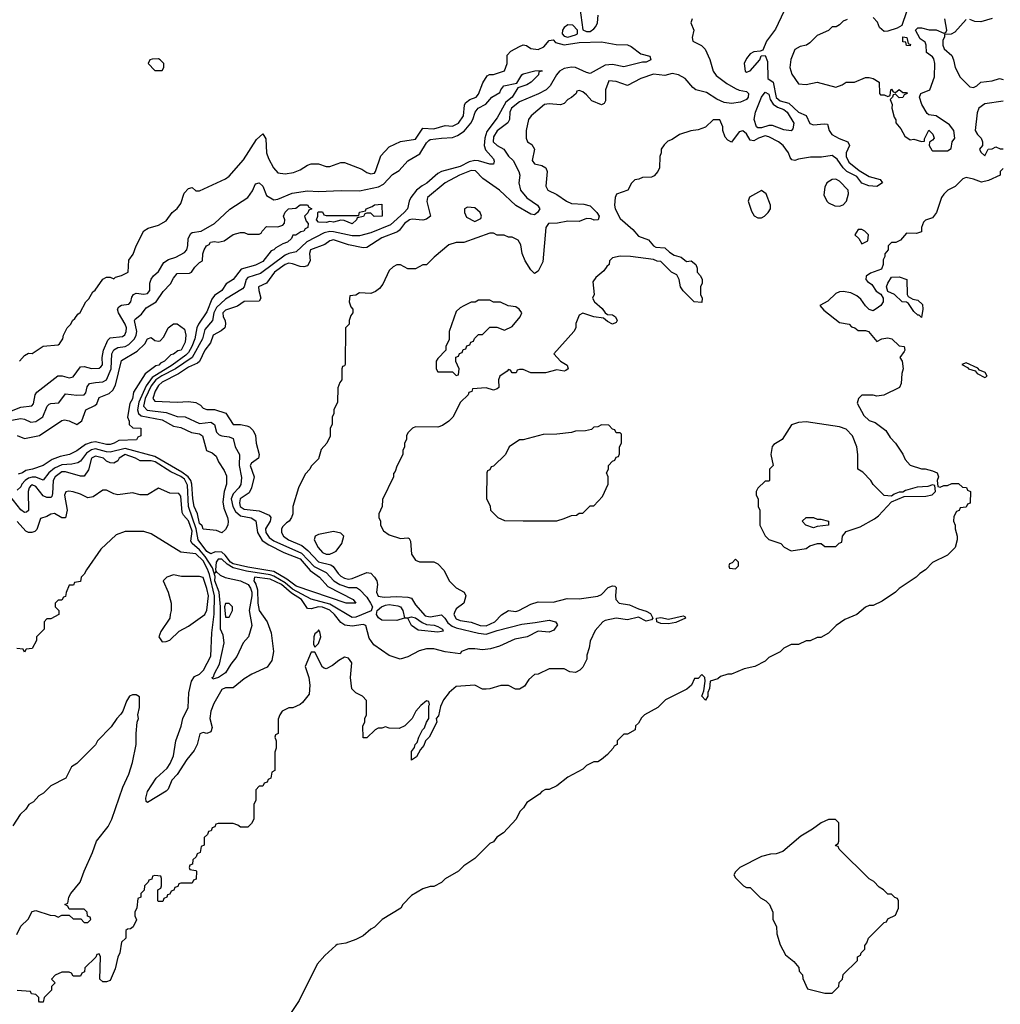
# Model space of a CAD drawing. Header units: inches. Extents: x 2671394 to 2765652, y 830470 to 955458.
# Tile 241 of 256: x 2701863 to 2707134, y 934174 to 939466. Entities that reach past the tile are written whole.
import ezdxf

# ---------------------------------------------------------------- set-up
doc = ezdxf.new("R2010")
doc.units = ezdxf.units.IN
doc.header["$MEASUREMENT"] = 0
doc.layers.add('C7903', color=7, linetype='Continuous')

msp = doc.modelspace()

# ---------------------------------------------------------------- linework, layer by layer
at = {"layer": 'C7903', "color": 2}
for points, elevation in [([(2704874, 939530), (2704890.9, 939410.9), (2704910, 939403), (2704930, 939403.1), (2704950, 939416.3), (2704960.7, 939430), (2704969.5, 939450), (2704973.3, 939490)], 34), ([(2705971.3, 939510), (2705925.4, 939414.6), (2705878, 939350), (2705858, 939302), (2705843.6, 939296.4), (2705810, 939294), (2705790, 939282), (2705770, 939258), (2705758, 939230), (2705762, 939190), (2705770, 939184.7), (2705790, 939191.3), (2705842, 939250), (2705848, 939272), (2705870, 939274), (2705882, 939242), (2705884.7, 939150), (2705912.4, 939130), (2705930, 939047.8), (2705950, 939030.3), (2705998, 939018), (2706050, 938968.9), (2706090, 938950.7), (2706110, 938908.5), (2706130, 938900.3), (2706186.8, 938906.8), (2706204.7, 938904.7), (2706214.9, 938870), (2706229, 938849), (2706267.9, 938827.9), (2706314.8, 938810), (2706323, 938790), (2706306, 938750), (2706306, 938730), (2706320.5, 938700.5), (2706375.3, 938655.3), (2706430, 938623), (2706487.5, 938607.5), (2706500.7, 938590), (2706470, 938569.4), (2706427.1, 938572.9), (2706390, 938587.3), (2706363.6, 938623.6), (2706309.6, 938650), (2706289.6, 938670), (2706256.6, 938716.6), (2706230, 938735.6), (2706172.1, 938727.9), (2706113, 938727), (2706050, 938717.2), (2706029, 938709), (2706013.6, 938713.6), (2706004.8, 938724.8), (2705996.2, 938750), (2705966.6, 938790), (2705941.2, 938810), (2705890, 938836.9), (2705870, 938841.3), (2705834, 938830), (2705810, 938815.6), (2705790, 938818), (2705770, 938853.2), (2705750, 938869.3), (2705730, 938864), (2705690, 938808), (2705670, 938818), (2705654.6, 938834.6), (2705642, 938870), (2705642, 938890), (2705627.3, 938927.3), (2705590, 938928), (2705550, 938888.7), (2705510, 938874), (2705470, 938869), (2705410, 938848.7), (2705370, 938822), (2705346.4, 938813.6), (2705326.4, 938793.6), (2705312, 938770), (2705312, 938750), (2705304.7, 938730), (2705302, 938670), (2705294, 938650), (2705272.7, 938627.3), (2705259.6, 938620.4), (2705210, 938618), (2705191.6, 938608.4), (2705170, 938606), (2705151.6, 938588.4), (2705132, 938550), (2705071.3, 938528.7), (2705064.7, 938510), (2705061, 938470), (2705064, 938450), (2705090, 938397.3), (2705159.4, 938339.4), (2705190, 938303), (2705243.4, 938283.4), (2705270, 938251), (2705283, 938243), (2705330, 938240.5), (2705356.1, 938216.1), (2705380.9, 938200.9), (2705418, 938190), (2705446.8, 938166.8), (2705472, 938170), (2705498, 938150), (2705504.7, 938130), (2705504.7, 938110), (2705522, 938090), (2705532, 938070), (2705532, 938050), (2705522, 938030), (2705522, 937990), (2705532, 937970), (2705530, 937946), (2705488.9, 937948.9), (2705430, 938008), (2705415.3, 938030), (2705408, 938070), (2705394.6, 938094.6), (2705366, 938110), (2705310, 938166), (2705290, 938168), (2705270, 938178), (2705146.4, 938193.6), (2705090, 938195.3), (2705050, 938186), (2705034, 938170), (2705032, 938150), (2705019.6, 938140.4), (2705003.6, 938116.4), (2704959.6, 938080.4), (2704943.6, 938056.4), (2704951.3, 937990), (2704942, 937970), (2704952, 937950), (2704993.2, 937913.2), (2705010.7, 937890.7), (2705022, 937882), (2705050, 937879.1), (2705066, 937870), (2705074.8, 937850), (2705070, 937838), (2705049.5, 937829.5), (2705023.2, 937843.2), (2705002, 937862), (2704949.3, 937869.3), (2704890, 937888), (2704870, 937878), (2704852.7, 937832.7), (2704852, 937810), (2704842, 937790), (2704734, 937670), (2704770, 937631), (2704806, 937610), (2704811, 937590), (2704799.1, 937580.9), (2704790, 937577.2), (2704750, 937584), (2704690, 937568), (2704610, 937568), (2704570, 937586), (2704550, 937586), (2704538, 937582), (2704531.6, 937568.4), (2704510, 937568), (2704502, 937582), (2704490, 937586), (2704483.6, 937576.4), (2704444.7, 937550), (2704436, 937530), (2704438, 937490), (2704430, 937482), (2704410, 937475.3), (2704370, 937488), (2704298, 937482), (2704292.7, 937467.3), (2704278, 937462), (2704274, 937450), (2704232, 937410), (2704192, 937330), (2704170, 937308), (2704135.3, 937284.7), (2704110, 937275.3), (2703990, 937278), (2703974, 937270), (2703950, 937246), (2703942, 937230), (2703942, 937210), (2703932, 937190), (2703932, 937170), (2703922, 937150), (2703922, 937130), (2703890, 937066), (2703882, 937038), (2703872.7, 937027.3), (2703872, 937010), (2703812.7, 936887.3), (2703812, 936850), (2703794, 936810), (2703794, 936790), (2703802, 936770), (2703802, 936750), (2703819.6, 936719.6), (2703850, 936698), (2703910, 936678), (2703950, 936682), (2703956.9, 936676.9), (2703963.6, 936663.6), (2703970, 936594), (2703990, 936562), (2704011.6, 936551.6), (2704090, 936552), (2704110, 936542), (2704145.4, 936505.4), (2704172, 936450), (2704210, 936412), (2704252, 936390), (2704262, 936370), (2704251.3, 936330), (2704210, 936299.3), (2704200.3, 936279.7), (2704197.6, 936270), (2704210, 936245.3), (2704230, 936237), (2704290, 936228.5), (2704338, 936210), (2704370, 936207.4), (2704417.2, 936230), (2704452.7, 936267.3), (2704490, 936291.3), (2704530, 936286), (2704546, 936290), (2704610, 936324.7), (2704650, 936338), (2704730, 936336), (2704805.6, 936354.4), (2704870, 936354), (2704971.6, 936368.4), (2704990, 936376), (2705026, 936414), (2705050, 936422.8), (2705062, 936422), (2705070, 936414), (2705064.9, 936370), (2705067.3, 936350), (2705084.7, 936330), (2705140.9, 936320.9), (2705190, 936298.8), (2705230, 936287.3), (2705254.2, 936274.2), (2705266, 936250), (2705259.1, 936240.9), (2705230, 936233.2), (2705190, 936254), (2705130, 936240.5), (2705070, 936249.3), (2705010, 936237.2), (2704998, 936230), (2704956.9, 936183.1), (2704930, 936126), (2704924.7, 936090), (2704912, 936050), (2704911.6, 936028.4), (2704890, 935986), (2704874, 935970), (2704850, 935958), (2704820.4, 935960.4), (2704790, 935978), (2704710, 935978), (2704650, 935948), (2704630, 935946), (2704599.6, 935920.4), (2704576.9, 935883.1), (2704550, 935868), (2704528.4, 935868.4), (2704490, 935888), (2704450, 935888), (2704391.1, 935868.9), (2704370, 935868), (2704350, 935868), (2704310, 935888.7), (2704210, 935882), (2704171, 935850), (2704142, 935810), (2704126, 935774), (2704114.8, 935725.2), (2704102, 935710), (2704104.7, 935690), (2704064.7, 935610), (2704044.7, 935590), (2704035.3, 935564.7), (2704016.9, 935543.1), (2703995.3, 935504.7), (2703970, 935486), (2703970, 935532), (2703985.2, 935554.8), (2703989.5, 935570.5), (2703999.3, 935580.7), (2704009, 935610), (2704029, 935650), (2704039.3, 935660.7), (2704049.3, 935690.7), (2704062, 935710), (2704062, 935778), (2704066, 935786), (2704062, 935802), (2704050, 935806), (2704019.6, 935780.4), (2703992, 935750), (2703972, 935710), (2703934, 935670), (2703903.6, 935656.4), (2703850, 935658), (2703830, 935666), (2703810, 935658), (2703790, 935658), (2703774, 935650), (2703730, 935606), (2703710, 935606), (2703708, 935670), (2703718, 935690), (2703718, 935710), (2703728, 935730), (2703727.3, 935807.3), (2703706, 935830), (2703670, 935848), (2703648, 935870), (2703641.2, 935930), (2703649, 936010), (2703630, 936034), (2703610, 936039), (2703578, 936022), (2703545.4, 935994.6), (2703510, 935978), (2703500.4, 935980.4), (2703490, 935986), (2703450, 936066), (2703430, 936066), (2703398, 935990), (2703418, 935930), (2703422, 935890), (2703419.6, 935840.4), (2703383.6, 935796.4), (2703370, 935786), (2703331.6, 935768.4), (2703310, 935768), (2703274, 935750), (2703262, 935730), (2703252.7, 935707.3), (2703252, 935630), (2703238, 935622), (2703234, 935610), (2703242, 935590), (2703242, 935550), (2703234, 935530), (2703234, 935430), (2703218, 935422), (2703214, 935390), (2703198, 935382), (2703192.7, 935367.3), (2703178, 935362), (2703170, 935346), (2703150, 935346), (2703132.7, 935327.3), (2703132, 935270), (2703122, 935250), (2703122, 935170), (2703110, 935146), (2703090, 935126), (2703050, 935126), (2703036.4, 935136.4), (2703010, 935146), (2702930, 935146), (2702918, 935142), (2702912.7, 935127.3), (2702898, 935122), (2702892.7, 935107.3), (2702878, 935102), (2702872.7, 935087.3), (2702854, 935070), (2702854, 935030), (2702838, 935022), (2702834, 934990), (2702818, 934982), (2702812.7, 934967.3), (2702794, 934950), (2702792.7, 934927.3), (2702778, 934922), (2702774, 934910), (2702778, 934898), (2702810, 934894), (2702814, 934890), (2702812.7, 934847.3), (2702798, 934842), (2702790, 934826), (2702730, 934826), (2702718, 934822), (2702712.7, 934807.3), (2702698, 934802), (2702692.7, 934787.3), (2702678, 934782), (2702670, 934766), (2702658, 934762), (2702654, 934750), (2702638, 934742), (2702632.7, 934727.3), (2702610, 934726), (2702606, 934730), (2702606, 934790), (2702622, 934798), (2702626, 934810), (2702626, 934850), (2702622, 934862), (2702590, 934866), (2702578, 934862), (2702572.7, 934847.3), (2702558, 934842), (2702554, 934830), (2702534, 934810), (2702532.7, 934787.3), (2702514, 934770), (2702514, 934750), (2702498, 934742), (2702492.7, 934692.7), (2702482, 934670), (2702482, 934650), (2702491.6, 934628.4), (2702474, 934590), (2702459.6, 934580.4), (2702442, 934578), (2702434, 934570), (2702434, 934530), (2702410, 934508), (2702402, 934450), (2702390, 934428), (2702375.9, 934364.1), (2702350, 934302), (2702330, 934294), (2702310, 934294), (2702294, 934310), (2702298, 934430), (2702290, 934446), (2702278, 934442), (2702272.7, 934427.3), (2702214, 934370), (2702211.6, 934348.4), (2702198, 934342), (2702190, 934326), (2702150, 934326), (2702142, 934342), (2702130, 934346), (2702090, 934346), (2702054, 934330), (2702034, 934310), (2702054, 934290), (2702034, 934270), (2702034, 934250), (2701994, 934210), (2701990, 934186), (2701970, 934186), (2701966, 934190), (2701966, 934210), (2701950, 934226), (2701926, 934230), (2701922, 934242), (2701850, 934248)], 38), ([(2706630, 939508), (2706605.4, 939434.6), (2706578.8, 939421.2), (2706530, 939404), (2706510, 939402), (2706484.7, 939424.7), (2706473.6, 939453.6), (2706450, 939478)], 42), ([(2705478, 939470), (2705471.3, 939450), (2705486, 939410), (2705478, 939370), (2705482, 939350), (2705527.7, 939327.7), (2705547.7, 939307.7), (2705571.9, 939251.9), (2705590.4, 939190), (2705607, 939167), (2705663.7, 939123.7), (2705710, 939095.8), (2705730, 939086.8), (2705770, 939080.7), (2705780.7, 939070), (2705778, 939050), (2705770, 939037.2), (2705737.3, 939022.7), (2705690, 939016.2), (2705650, 939021.7), (2705610, 939038.9), (2705554.5, 939074.5), (2705497.2, 939090), (2705481.7, 939101.7), (2705440.9, 939150), (2705404, 939170), (2705370, 939176.9), (2705330, 939166.6), (2705270, 939173.6), (2705202, 939150), (2705130, 939113.2), (2705070, 939133.2), (2705030, 939138), (2705012, 939090), (2705011.3, 939030), (2705004.7, 939015.3), (2704990.9, 939009.1), (2704938, 939030), (2704910, 939062), (2704890, 939078), (2704870, 939086), (2704858, 939082), (2704854, 939070), (2704830, 939048), (2704810, 939038), (2704790, 939015.3), (2704770, 939008.7), (2704710, 939013.2), (2704684.7, 939010), (2704612, 938950), (2704598, 938930), (2704586, 938870), (2704584.7, 938830), (2704592, 938810), (2704616, 938796), (2704631.1, 938771.1), (2704618, 938710), (2704630, 938692), (2704670, 938682.8), (2704692, 938670), (2704698.8, 938650), (2704691.6, 938571.6), (2704702, 938550), (2704750, 938526.8), (2704802.8, 938490), (2704830, 938477.6), (2704895.3, 938475.3), (2704930, 938464.9), (2704966, 938430), (2704978.8, 938410), (2704972, 938390), (2704950.8, 938389.2), (2704935.5, 938395.5), (2704910, 938397), (2704870, 938382), (2704810, 938384.2), (2704753.4, 938373.4), (2704706, 938370), (2704690.5, 938349.5), (2704675.8, 938164.2), (2704650, 938115.3), (2704630, 938102), (2704610, 938122), (2704579.3, 938170), (2704564, 938210), (2704556.4, 938256.4), (2704542, 938282), (2704510, 938298), (2704490, 938298), (2704467.3, 938307.3), (2704430, 938308), (2704410, 938318), (2704390, 938318), (2704250, 938268.7), (2704210, 938268), (2704170, 938255.3), (2704091.3, 938190), (2704050, 938148.7), (2704030, 938148), (2703990, 938128), (2703950, 938128), (2703910, 938148), (2703890, 938148), (2703870, 938138), (2703850, 938118), (2703815.3, 938044.7), (2703798, 938022), (2703775.3, 938004.7), (2703750, 937995.3), (2703690, 937998), (2703670, 937986), (2703638, 937982), (2703634, 937950), (2703643.6, 937923.6), (2703654, 937910), (2703654, 937890), (2703643.6, 937876.4), (2703634, 937850), (2703634, 937830), (2703614, 937810), (2703612.7, 937612.7), (2703610, 937606), (2703598, 937602), (2703594, 937590), (2703594, 937530), (2703583.6, 937516.4), (2703572.7, 937487.3), (2703572, 937410), (2703552, 937370), (2703552, 937350), (2703542, 937330), (2703542, 937290), (2703532, 937270), (2703531.6, 937228.4), (2703514, 937190), (2703483.6, 937156.4), (2703470, 937106), (2703430, 937066), (2703422, 937050), (2703396.9, 937023.1), (2703361, 936950), (2703331.3, 936850), (2703331.3, 936810), (2703324.7, 936790), (2703311.3, 936770), (2703297.3, 936762.7), (2703277.3, 936742.7), (2703270.8, 936730), (2703270.6, 936710), (2703281.6, 936690), (2703308, 936670), (2703379.4, 936639.4), (2703412.9, 936612.9), (2703470, 936552.9), (2703535.3, 936535.3), (2703547.9, 936527.9), (2703574.9, 936490), (2703590, 936474.9), (2703610, 936463.7), (2703630, 936459.5), (2703650, 936462), (2703730, 936494.8), (2703750, 936491), (2703770.5, 936470.5), (2703782.8, 936450), (2703786.8, 936430), (2703780.7, 936390), (2703790, 936367.3), (2703823.1, 936363.1), (2703890, 936366.5), (2703950, 936362), (2703970, 936356.3), (2703990, 936320.7), (2704042.7, 936262.7), (2704070, 936256.5), (2704130, 936268.2), (2704149.1, 936249.1), (2704164.5, 936224.5), (2704187.2, 936207.2), (2704210, 936197.5), (2704330, 936168.1), (2704370, 936163.2), (2704430, 936183.8), (2704562, 936218), (2704634.5, 936225.5), (2704710, 936239.6), (2704744, 936230), (2704753.4, 936213.4), (2704735, 936185), (2704710, 936174.7), (2704650, 936179.7), (2704591.3, 936148.7), (2704524.1, 936135.9), (2704441.7, 936098.3), (2704394.6, 936085.4), (2704350, 936078.7), (2704310, 936085.1), (2704275.1, 936084.9), (2704238, 936070), (2704230, 936058), (2704150, 936069.2), (2704090, 936085.2), (2704050, 936085.2), (2704010, 936073.2), (2703950, 936041.2), (2703909.1, 936029.1), (2703850, 936049), (2703766.8, 936106.8), (2703742, 936142), (2703724, 936210), (2703710, 936215.6), (2703650, 936205.6), (2703611.2, 936211.2), (2703590, 936226), (2703556, 936270), (2703530, 936293.3), (2703490, 936308.6), (2703470, 936309.7), (2703430, 936299.3), (2703410, 936302), (2703377.7, 936350), (2703324, 936384), (2703270, 936431), (2703210, 936458.4), (2703124.7, 936470), (2703122.6, 936450), (2703133, 936433), (2703141.8, 936401.8), (2703143.2, 936330), (2703150, 936291), (2703193, 936230), (2703214.9, 936170), (2703226.8, 936070), (2703218, 936022), (2703193.7, 935986.3), (2703110.7, 935949.3), (2703070, 935924), (2703010, 935875.3), (2702970, 935874.5), (2702950, 935865.2), (2702907.4, 935790), (2702890.4, 935750), (2702884.9, 935710), (2702897.3, 935662.7), (2702890, 935638), (2702870, 935629), (2702850, 935635.3), (2702831.6, 935628.4), (2702817.3, 935570), (2702801.1, 935538.9), (2702762, 935490), (2702710, 935409), (2702681.4, 935378.6), (2702661, 935330), (2702650, 935319), (2702550, 935258), (2702544, 935264), (2702541.2, 935281.2), (2702550, 935318), (2702597.2, 935390), (2702656, 935444), (2702672.3, 935467.7), (2702689.2, 935510), (2702702.7, 935590), (2702731.4, 935668.6), (2702739.5, 935710), (2702769.3, 935770), (2702772.7, 935847.3), (2702786, 935910), (2702803.6, 935936.4), (2702830, 935948.4), (2702851.6, 935970), (2702890, 936044.7), (2702896.4, 936170), (2702908.5, 936271.5), (2702910.5, 936370), (2702883.5, 936483.5), (2702872.5, 936512.5), (2702850, 936557.6), (2702810, 936595.6), (2702730, 936604.5), (2702570, 936702), (2702530, 936715.3), (2702430, 936715.3), (2702382, 936698), (2702299.6, 936620.4), (2702222, 936510), (2702210, 936486), (2702194, 936470), (2702190, 936446), (2702158, 936442), (2702152.7, 936427.3), (2702130, 936426), (2702112.7, 936387.3), (2702110, 936366), (2702098, 936362), (2702090, 936346), (2702070, 936346), (2702054, 936330), (2702054, 936310), (2702074, 936290), (2702074, 936270), (2702030, 936246), (2702010, 936246), (2701994, 936230), (2701994, 936190), (2701954, 936150), (2701954, 936130), (2701930, 936086), (2701898, 936082), (2701890, 936066), (2701882, 936082), (2701847.3, 936087.3)], 34), ([(2706310, 939468), (2706290, 939458), (2706270, 939438), (2706251.6, 939428.4), (2706230, 939428), (2706210, 939408), (2706150, 939382), (2706110, 939342), (2706092, 939330), (2706058, 939322), (2706030, 939306), (2706007.9, 939252.1), (2706002, 939210), (2706013.7, 939173.7), (2706050, 939122), (2706090, 939118), (2706150, 939130.7), (2706250, 939104), (2706284, 939116), (2706306, 939130), (2706350, 939131), (2706410, 939156), (2706430, 939156), (2706450.8, 939150.8), (2706482, 939130), (2706484.7, 939070), (2706490, 939062), (2706510, 939062), (2706530, 939054), (2706542, 939058), (2706546, 939090), (2706550, 939092), (2706558, 939078), (2706570, 939074), (2706590, 939091.3), (2706610, 939074), (2706630, 939074), (2706634, 939070), (2706618, 939062), (2706610, 939048), (2706590, 939046), (2706570, 939066), (2706558, 939062), (2706554, 939050), (2706542, 939038), (2706552, 939010), (2706551.3, 938990), (2706562.8, 938942.8), (2706572.7, 938927.3), (2706572.7, 938912.7), (2706599.8, 938879.8), (2706620.7, 938840.7), (2706650, 938821), (2706670, 938824.7), (2706710, 938812), (2706726, 938814), (2706726, 938826), (2706750, 938872), (2706770.8, 938850.8), (2706778, 938830), (2706770, 938818), (2706752.7, 938807.3), (2706752, 938790), (2706765.4, 938765.4), (2706770, 938762), (2706850, 938762), (2706870, 938774), (2706875.3, 938810), (2706888.7, 938830), (2706884, 938870), (2706861.2, 938901.2), (2706790, 938948.7), (2706750, 938955.3), (2706741.2, 938961.2), (2706712.7, 939010), (2706699, 939050), (2706706, 939070), (2706755.3, 939090), (2706780.4, 939159.6), (2706782, 939230), (2706776.4, 939256.4), (2706770, 939266), (2706738, 939290), (2706735.3, 939330), (2706730, 939346), (2706703.1, 939363.1), (2706678, 939410), (2706690, 939422), (2706710, 939422), (2706751.6, 939411.6), (2706790, 939412), (2706830, 939394), (2706842, 939398), (2706846, 939410), (2706835.3, 939470)], 42), ([(2706950, 939468), (2706890, 939399), (2706870, 939388), (2706834, 939386), (2706834, 939374), (2706825.4, 939354.6), (2706824.7, 939330), (2706832, 939310), (2706873.2, 939273.2), (2706882.8, 939250), (2706890.8, 939210), (2706918, 939158), (2706970, 939104.7), (2706990, 939101), (2707008, 939110), (2707030, 939131), (2707090, 939138), (2707130, 939150.8), (2707150, 939144.7)], 42), ([(2707090, 939472.7), (2707030, 939455.1), (2706997.2, 939457.2), (2706970, 939468)], 42), ([(2701862, 937630), (2701890, 937662), (2701910, 937674), (2701930, 937672), (2701990, 937710.8), (2702070, 937718), (2702076.5, 937723.5), (2702095.3, 937750), (2702098, 937770), (2702118, 937810), (2702138, 937830), (2702148, 937850), (2702160.4, 937859.6), (2702176.4, 937883.6), (2702188.4, 937891.6), (2702218, 937950), (2702234.6, 937965.4), (2702256.4, 938003.6), (2702268.4, 938011.6), (2702310, 938072), (2702330, 938082), (2702350, 938082), (2702370, 938074), (2702378, 938082), (2702410, 938091.3), (2702446, 938110), (2702450, 938174), (2702473.6, 938206.4), (2702489, 938250), (2702530, 938331.3), (2702553.6, 938346.4), (2702610, 938361), (2702650, 938384.7), (2702682, 938430), (2702710, 938451.3), (2702730, 938478), (2702746.6, 938533.4), (2702770, 938558), (2702790, 938564.7), (2702810, 938546), (2702830, 938546), (2702970, 938611), (2702990, 938626), (2703066.8, 938713.2), (2703137, 938823), (2703170, 938852), (2703186, 938826), (2703190.5, 938750.5), (2703199.9, 938719.9), (2703227.3, 938670), (2703250, 938642.8), (2703290, 938637.3), (2703334.8, 938645.2), (2703370, 938658.8), (2703410, 938684.7), (2703430, 938691.3), (2703470, 938691.3), (2703510, 938678), (2703530, 938678), (2703590, 938698), (2703610, 938698), (2703702, 938662), (2703730, 938644.7), (2703750, 938638), (2703760.4, 938639.6), (2703770, 938642), (2703775.3, 938650), (2703804.7, 938735.3), (2703850, 938782), (2703910, 938812), (2703990, 938824), (2704030, 938884), (2704090, 938879.1), (2704150, 938897.1), (2704190, 938893.4), (2704222.7, 938910), (2704249.4, 938950), (2704254, 939006), (2704260.1, 939019.9), (2704282, 939038), (2704316, 939050), (2704330, 939066.8), (2704353.2, 939126.8), (2704376.4, 939163.6), (2704388.4, 939171.6), (2704410, 939172), (2704470, 939191.3), (2704482.7, 939230), (2704484.1, 939275.9), (2704502.4, 939297.6), (2704550, 939323), (2704570, 939330.7), (2704587.9, 939327.9), (2704610.5, 939310.5), (2704650, 939306), (2704680.5, 939319.5), (2704710, 939354.8), (2704730, 939358.8), (2704743.8, 939343.8), (2704790, 939330.2), (2704870, 939343.2), (2704990, 939348), (2705070, 939333), (2705130.5, 939330.5), (2705150, 939322.8), (2705202.5, 939282.5), (2705251, 939270), (2705256, 939250), (2705230, 939237.2), (2705210, 939237.2), (2705110, 939212), (2705050, 939225.4), (2705010, 939222.6), (2704930, 939177.6), (2704910, 939182.4), (2704850, 939209.7), (2704830, 939211.1), (2704790, 939204), (2704765.3, 939190), (2704749.3, 939170.7), (2704714.4, 939110), (2704693, 939090), (2704652, 939068), (2704550, 939025.4), (2704506.3, 938990), (2704496.9, 938970), (2704495.3, 938930), (2704487.7, 938912.3), (2704430, 938869.6), (2704410, 938836), (2704409, 938810), (2704430, 938790.4), (2704466, 938770), (2704490, 938733.4), (2704514.9, 938710), (2704547, 938650), (2704552.2, 938630), (2704546, 938590), (2704554.6, 938550), (2704589, 938509), (2704646.8, 938470), (2704658.8, 938450), (2704646, 938430), (2704630, 938417.2), (2704610, 938420.9), (2704530, 938468), (2704442, 938550), (2704353.3, 938613.3), (2704313.3, 938653.3), (2704290, 938655.4), (2704227.3, 938630), (2704150.8, 938590), (2704056, 938510), (2704051.1, 938488.9), (2704070.8, 938410), (2704050, 938394), (2704030, 938389.3), (2703973.6, 938393.6), (2703958, 938390), (2703930.8, 938370), (2703905.5, 938334.5), (2703893.8, 938326.2), (2703810, 938293.6), (2703730, 938242), (2703710, 938239.6), (2703630, 938255.4), (2703550, 938283.6), (2703530, 938278.4), (2703502.6, 938257.4), (2703427, 938230), (2703421.3, 938210), (2703424.4, 938170), (2703410, 938143.7), (2703390, 938138.4), (2703370, 938139.6), (2703330, 938154.7), (2703310, 938156.9), (2703290, 938149.7), (2703232.4, 938110), (2703190.3, 938049.7), (2703147.7, 938030), (2703148.4, 938010), (2703159.1, 937970), (2703150, 937954), (2703070, 937951.8), (2703033.4, 937926.6), (2702970, 937904.5), (2702955.5, 937890), (2702956.4, 937870), (2702967, 937850), (2702970.4, 937830), (2702966, 937810), (2702946.6, 937793.4), (2702902.4, 937770), (2702888.9, 937730), (2702858.7, 937690), (2702830.2, 937629.8), (2702819.6, 937620.4), (2702770, 937598.7), (2702717.7, 937562.3), (2702630, 937518.5), (2702610, 937499.6), (2702592, 937470), (2702579.3, 937430), (2702590, 937416.3), (2702710, 937410.4), (2702770, 937414), (2702810, 937408.2), (2702834.4, 937394.4), (2702850, 937378.8), (2702870, 937371), (2702910, 937371), (2702970.6, 937350.6), (2703010, 937291.3), (2703050, 937290.8), (2703084.1, 937284.1), (2703098, 937278), (2703118.4, 937258.4), (2703130.5, 937230.5), (2703134, 937190), (2703150.8, 937130), (2703146.8, 937110), (2703110, 937082.7), (2703101.6, 937070), (2703123, 937010), (2703108.5, 936950), (2703096.7, 936923.3), (2703048.8, 936890), (2703044, 936870), (2703049.1, 936850), (2703070, 936834.9), (2703150, 936825.5), (2703203.4, 936803.4), (2703213.7, 936790), (2703210.3, 936770), (2703185.2, 936730), (2703185.8, 936710), (2703203.6, 936683.6), (2703230, 936664.7), (2703378.7, 936598.7), (2703446.7, 936526.7), (2703510, 936495.3), (2703551.8, 936450), (2703583.7, 936430), (2703630, 936414.7), (2703673.5, 936413.5), (2703690, 936404.4), (2703730, 936361.7), (2703749.2, 936330), (2703759.5, 936310), (2703752, 936288), (2703670, 936254), (2703650, 936252.6), (2703530, 936324.3), (2703430, 936351.6), (2703330, 936405.8), (2703290, 936440.2), (2703230, 936475), (2703210, 936482.2), (2703082.1, 936502.1), (2703010, 936519.9), (2702979.2, 936539.2), (2702950, 936567), (2702930, 936566.9), (2702919.7, 936550), (2702916, 936510), (2702918.8, 936501.2), (2702912.7, 936492.7), (2702921.5, 936498.5), (2702941.4, 936481.4), (2702967.8, 936467.8), (2703050.9, 936450.9), (2703090.7, 936430.7), (2703104.6, 936410), (2703111, 936390), (2703111, 936370), (2703096.5, 936290), (2703110.4, 936210), (2703092.7, 936150), (2703063.8, 936116.2), (2703030, 936044), (2702997.3, 936002.7), (2702970, 935955.3), (2702932, 935930), (2702902, 935922), (2702898, 935930), (2702905.6, 935934.4), (2702910, 935951.3), (2702937.5, 936002.5), (2702962.4, 936117.6), (2702957.6, 936157.6), (2702943.5, 936190), (2702943.5, 936310), (2702934.8, 936390), (2702913, 936450), (2702914.1, 936474.1), (2702900.3, 936520.3), (2702860.6, 936580.6), (2702830, 936616.8), (2702789.6, 936650), (2702783.7, 936663.7), (2702790, 936717.2), (2702770, 936771.8), (2702743, 936803), (2702736.9, 936816.9), (2702730, 936906), (2702719, 936919), (2702670, 936921.2), (2702610, 936948.7), (2702550, 936913.2), (2702510, 936913.2), (2702470, 936924), (2702390, 936912.7), (2702370, 936917.2), (2702330, 936937.2), (2702310, 936937.2), (2702258.5, 936901.5), (2702230, 936896), (2702190, 936916), (2702150, 936929.4), (2702127.3, 936932.7), (2702110.8, 936929.2), (2702104.4, 936910), (2702118.7, 936830), (2702110, 936789), (2702090, 936789), (2702050, 936812), (2702030, 936809), (2702010, 936795.3), (2701975.3, 936784.7), (2701954.7, 936725.3), (2701944.7, 936715.3), (2701929.3, 936709.3), (2701910, 936709.2), (2701897.2, 936717.2), (2701850, 936769.2)], 30), ([(2701810, 937361.1), (2701870, 937383.1), (2701928, 937390), (2701938, 937402), (2701947, 937450), (2701956.3, 937463.7), (2702067.6, 937552.4), (2702092.5, 937552.5), (2702130, 937540.7), (2702150, 937546.8), (2702190, 937601), (2702210, 937602.8), (2702250, 937590.7), (2702290, 937594), (2702300.2, 937599.8), (2702309.3, 937610.7), (2702307.3, 937650), (2702314, 937690), (2702336.4, 937743.6), (2702350, 937756.4), (2702416.6, 937763.4), (2702428.2, 937771.8), (2702436.3, 937790), (2702436.9, 937810), (2702431, 937830), (2702394.3, 937890), (2702389.7, 937910), (2702396.9, 937923.1), (2702410, 937932.4), (2702450, 937937.3), (2702460.9, 937950), (2702465.6, 937974.4), (2702475.3, 937990), (2702490, 937995.5), (2702530, 937990.5), (2702550, 937994), (2702562, 938010), (2702563.7, 938050), (2702570, 938072), (2702582, 938090), (2702610, 938112), (2702638.6, 938161.4), (2702662.9, 938177.1), (2702702, 938190), (2702750, 938214.8), (2702760.9, 938230), (2702767.2, 938252.8), (2702769.6, 938290.4), (2702782.5, 938317.5), (2702790, 938322.8), (2702839, 938330), (2702910, 938371.3), (2702992.9, 938447.1), (2703090, 938511.3), (2703114.2, 938545.8), (2703130, 938584.7), (2703151.3, 938590), (2703170, 938571.3), (2703190, 938521), (2703230, 938498), (2703250, 938501), (2703327, 938533), (2703410, 938546.3), (2703470, 938542.8), (2703592, 938548), (2703690, 938546.5), (2703791.4, 938568.6), (2703817.9, 938582.1), (2703866.3, 938633.7), (2703903.5, 938656.5), (2703950, 938708.2), (2704014, 938746), (2704050, 938804.9), (2704062.6, 938817.4), (2704070, 938822), (2704130, 938830.3), (2704190, 938832.8), (2704216.6, 938843.4), (2704252.4, 938867.6), (2704288.4, 938910), (2704299.7, 938930), (2704312, 938970), (2704327, 938990), (2704368.3, 939011.7), (2704401.2, 939050), (2704444.7, 939075.3), (2704449.2, 939090), (2704465.2, 939110), (2704535.3, 939124.7), (2704562, 939170), (2704570, 939176), (2704631.3, 939191.3), (2704670, 939194), (2704672, 939190), (2704654, 939186), (2704652, 939170), (2704612, 939130), (2704590, 939115.3), (2704540.7, 939099.3), (2704510.3, 939050), (2704476.3, 939023.7), (2704430, 938939.3), (2704374.8, 938865.2), (2704363.6, 938830), (2704360.3, 938790), (2704367.2, 938767.2), (2704410, 938718), (2704414.4, 938705.6), (2704410.8, 938689.2), (2704390, 938689), (2704330, 938708.3), (2704310, 938709.7), (2704278.4, 938701.6), (2704230, 938677.7), (2704130, 938649.7), (2704110, 938639.7), (2704051.6, 938588.4), (2704025.9, 938574.1), (2703996.9, 938550), (2703966, 938510), (2703956.5, 938490), (2703947, 938450), (2703930.3, 938430), (2703855.8, 938364.2), (2703750, 938320.3), (2703690, 938305.1), (2703650, 938305.1), (2703550, 938326.5), (2703530, 938328), (2703499, 938321), (2703407.4, 938272.6), (2703350, 938218.7), (2703310, 938209.7), (2703290, 938199.7), (2703157.7, 938102.3), (2703090, 938079.7), (2703080.9, 938070), (2703070.2, 938029.7), (2703060.2, 938019.7), (2702970, 937964.4), (2702920.5, 937919.5), (2702906.4, 937890), (2702900.3, 937850), (2702858.2, 937801.8), (2702845.5, 937750), (2702789.5, 937650.5), (2702700.9, 937590), (2702627.7, 937552.3), (2702594.2, 937530), (2702570, 937498.5), (2702537.6, 937430), (2702529.4, 937389.4), (2702547.8, 937367.8), (2702650, 937355.3), (2702710, 937334), (2702751.9, 937331.9), (2702830, 937294.9), (2702890, 937302.4), (2702910.2, 937290.2), (2702921.6, 937250), (2702934.9, 937234.9), (2702949, 937229), (2702990, 937224.2), (2703010, 937215.5), (2703022, 937170), (2703044.4, 937130), (2703043.6, 937070), (2703055.1, 937004.9), (2703051.3, 936968.7), (2703040.3, 936950), (2703010, 936917.6), (2703000.7, 936890), (2703008.3, 936850), (2703022.6, 936822.6), (2703050, 936800.2), (2703108, 936788), (2703132.8, 936772.8), (2703141.3, 936710), (2703166.7, 936666.7), (2703202.8, 936642.8), (2703282.9, 936602.9), (2703370, 936568.9), (2703425.1, 936505.1), (2703474, 936470), (2703519.3, 936419.3), (2703656, 936350), (2703670, 936329.3), (2703618, 936330), (2703350, 936420.7), (2703299.9, 936459.9), (2703230, 936500.6), (2703090, 936522.7), (2703010, 936541.6), (2702995.5, 936550), (2702968.2, 936588.2), (2702950, 936604.5), (2702914.3, 936605.7), (2702890, 936595.6), (2702870, 936608.6), (2702822.8, 936670), (2702811.2, 936730), (2702770.6, 936850), (2702765, 936965), (2702750, 936996.5), (2702730, 937011.1), (2702676, 937036), (2702591.1, 937090), (2702570, 937095.9), (2702510, 937095.6), (2702486, 937110), (2702430, 937129.4), (2702398.8, 937110), (2702390, 937095.3), (2702370, 937082), (2702350, 937084), (2702330, 937094), (2702314, 937110), (2702270, 937120.9), (2702250, 937108.7), (2702232.9, 937047.1), (2702210, 937012.3), (2702190, 937013.3), (2702110, 937036), (2702090, 937036), (2702054, 937010), (2702043.2, 936990), (2702039.9, 936920.1), (2702036.2, 936903.8), (2702030, 936898), (2702010, 936898), (2701990, 936907.8), (2701950, 936956.3), (2701930, 936965.6), (2701921.3, 936958.7), (2701914.4, 936950), (2701909.2, 936930), (2701911.3, 936828.7), (2701900.7, 936819.3), (2701890, 936817), (2701870, 936831.6), (2701810, 936907.3)], 26), ([(2707150, 939029), (2707050, 939014), (2707018, 938990), (2707010, 938966), (2706998.8, 938870), (2707011, 938850), (2707031.3, 938830), (2707038, 938810), (2707038, 938790), (2707022, 938770), (2707030, 938754), (2707050, 938734), (2707068.9, 938771.1), (2707090, 938772), (2707110, 938782), (2707132.7, 938772.7), (2707150, 938772)], 42), ([(2707150, 938666), (2707134, 938650), (2707134, 938630), (2707070, 938602), (2707033.6, 938593.6), (2706990, 938609.2), (2706950, 938617.2), (2706932, 938610), (2706890.8, 938569.2), (2706852, 938550), (2706830, 938528), (2706818, 938510), (2706791.3, 938430), (2706770, 938402), (2706731.1, 938388.9), (2706722, 938378), (2706711.3, 938350), (2706710, 938326), (2706683.6, 938316.4), (2706630, 938318), (2706598, 938282), (2706571.6, 938268.4), (2706550, 938268), (2706532, 938250), (2706531.6, 938228.4), (2706512.7, 938207.3), (2706512.7, 938192.7), (2706504.7, 938175.3), (2706504.7, 938150), (2706494.8, 938125.2), (2706436.9, 938103.1), (2706412.7, 938087.3), (2706412, 938070), (2706419.6, 938059.6), (2706443.6, 938043.6), (2706466.8, 938006.8), (2706491.3, 937991.3), (2706504.7, 937970), (2706504.7, 937950), (2706492, 937930), (2706479.8, 937920.2), (2706450, 937902), (2706430, 937908), (2706410, 937928), (2706384.7, 937964.7), (2706362, 937982), (2706330, 937999), (2706290, 938005.2), (2706270, 938004), (2706250, 937994), (2706207.1, 937952.9), (2706164.7, 937930), (2706184.7, 937904.7), (2706270, 937838), (2706322, 937830), (2706334.8, 937814.8), (2706351.3, 937810), (2706370, 937796), (2706410, 937796.3), (2706424.7, 937790), (2706470, 937736), (2706498, 937750), (2706530, 937756.4), (2706551, 937750), (2706590, 937714), (2706618, 937710), (2706621, 937690), (2706618, 937682), (2706594.8, 937650), (2706606, 937630), (2706611.3, 937590), (2706605.4, 937565.4), (2706602, 937510), (2706591.3, 937488.7), (2706507.3, 937447.3), (2706470, 937442), (2706450, 937448), (2706390, 937448), (2706372, 937430), (2706365.4, 937405.4), (2706399.6, 937339.6), (2706430, 937312), (2706461, 937301), (2706518.8, 937258.8), (2706541.4, 937221.4), (2706571.3, 937190), (2706610.9, 937130.9), (2706622, 937102), (2706650, 937072), (2706710, 937051.3), (2706730, 937051.3), (2706770, 937042), (2706794, 937030), (2706802, 937010), (2706794, 936990), (2706798, 936958), (2706810, 936954), (2706830, 936962), (2706850, 936962), (2706872.7, 936972.7), (2706910, 936974), (2706930, 936954), (2706951.6, 936951.6), (2706958, 936938), (2706974, 936930), (2706972.7, 936867.3), (2706958, 936862), (2706950, 936846), (2706918, 936842), (2706912.7, 936827.3), (2706898, 936822), (2706883.6, 936796.4), (2706882, 936770), (2706892, 936750), (2706892, 936730), (2706902, 936690), (2706902, 936670), (2706892, 936630), (2706850, 936588), (2706770, 936548), (2706732, 936510), (2706702, 936490), (2706682, 936470), (2706590, 936408.7), (2706570.6, 936389.4), (2706499.8, 936340.2), (2706450, 936318), (2706430, 936318), (2706410, 936308), (2706362, 936270), (2706298, 936242), (2706252, 936210), (2706210, 936168), (2706170, 936146), (2706150, 936146), (2706111.6, 936128.4), (2706090, 936128), (2706050, 936108), (2706010, 936108), (2705970, 936088), (2705950, 936068), (2705890, 936038), (2705870, 936018), (2705814, 935990), (2705758, 935978), (2705690, 935949), (2705670, 935948.7), (2705630, 935935.3), (2705616.3, 935923.7), (2705574, 935910), (2705571.6, 935871.6), (2705562, 935850), (2705562, 935830), (2705550, 935808), (2705529, 935830), (2705540.4, 935859.6), (2705548, 935910), (2705546, 935930), (2705530, 935946), (2705510, 935926), (2705490, 935926), (2705474, 935890), (2705450, 935868), (2705334, 935810), (2705294, 935770), (2705222, 935730), (2705205.4, 935714.6), (2705190, 935686), (2705174, 935670), (2705171.1, 935648.9), (2705130, 935626), (2705110, 935626), (2705074, 935590), (2705074, 935570), (2705058, 935562), (2705054, 935550), (2705023.6, 935516.4), (2704990.9, 935489.1), (2704970, 935478), (2704950, 935478), (2704910, 935458), (2704890, 935438), (2704810, 935395.3), (2704750, 935348), (2704710, 935328), (2704690, 935328), (2704670, 935318), (2704656.9, 935303.1), (2704590, 935258), (2704572, 935230), (2704552, 935210), (2704532, 935170), (2704463.6, 935096.4), (2704427.1, 935072.9), (2704410, 935048), (2704390, 935038), (2704310, 934958), (2704250, 934918), (2704222, 934890), (2704150, 934848), (2704130, 934828), (2704090, 934808), (2704070, 934808), (2704030, 934795.3), (2703970, 934758), (2703922, 934710), (2703912, 934690), (2703812, 934630), (2703771.1, 934588.9), (2703750, 934578), (2703710, 934542), (2703670, 934522), (2703616.9, 934503.1), (2703570, 934495.3), (2703562, 934490), (2703503.5, 934436.5), (2703462, 934390), (2703365.4, 934194.6), (2703322, 934130)], 42), ([(2701799, 937310), (2701870, 937323.1), (2701890, 937319.5), (2701923.6, 937303.6), (2701950, 937307.2), (2701987.8, 937332.2), (2702011.2, 937388.8), (2702021.1, 937398.9), (2702030, 937403.8), (2702073.7, 937406.3), (2702110, 937455.5), (2702171.2, 937448.8), (2702209.5, 937450.5), (2702218.7, 937461.3), (2702226.3, 937493.7), (2702239, 937510), (2702270, 937516.9), (2702310, 937518.9), (2702330, 937530.3), (2702355.4, 937590), (2702359.2, 937670), (2702368.9, 937691.1), (2702390, 937704.2), (2702430, 937709.1), (2702450, 937719.6), (2702479.7, 937750), (2702489.7, 937770), (2702493.7, 937790), (2702480.7, 937850), (2702483.8, 937856.2), (2702517.3, 937882.8), (2702543.3, 937916.7), (2702596.3, 937950), (2702634.7, 938005.3), (2702673.5, 938046.5), (2702690, 938077.3), (2702710, 938102), (2702775.3, 938104.7), (2702786, 938110), (2702804, 938136), (2702830, 938162), (2702846, 938170), (2702848.4, 938208.4), (2702855.3, 938230), (2702868, 938250), (2702882, 938258), (2702888.7, 938270), (2702910, 938274), (2702930, 938270.8), (2702962, 938278), (2703010, 938310.8), (2703050, 938322), (2703070, 938322), (2703090, 938314), (2703150, 938314), (2703162, 938318), (2703166, 938330), (2703190, 938354), (2703250, 938352), (2703278, 938362), (2703287.3, 938372.7), (2703288, 938390), (2703282, 938410), (2703290, 938432), (2703308, 938450), (2703347.3, 938452.7), (2703370, 938471), (2703410, 938471), (2703418, 938458), (2703434, 938450), (2703418, 938442), (2703412.7, 938427.3), (2703394, 938410), (2703403.6, 938383.6), (2703414, 938370), (2703411.3, 938350), (2703398, 938342), (2703390, 938329.2), (2703374.8, 938325.2), (2703348.4, 938308.4), (2703331.6, 938308.4), (2703324.7, 938290), (2703302, 938270), (2703278, 938262), (2703239.6, 938240.4), (2703230, 938229.2), (2703215.3, 938224.7), (2703170, 938167.3), (2703130, 938147), (2703054.6, 938125.4), (2703010.8, 938070), (2702973.2, 938046.8), (2702950.4, 938010), (2702910, 937983.7), (2702896.3, 937963.7), (2702870, 937896.2), (2702824.7, 937830), (2702816.2, 937810), (2702804.7, 937750), (2702789.3, 937710), (2702770, 937677.2), (2702756.8, 937663.2), (2702682, 937610), (2702576.1, 937543.9), (2702542.4, 937497.6), (2702503.5, 937410), (2702497.4, 937370), (2702502.4, 937350), (2702516.7, 937336.7), (2702630, 937316.2), (2702690, 937281.7), (2702730, 937274.3), (2702787.1, 937247.1), (2702830, 937240.3), (2702845.5, 937230), (2702868, 937150), (2702898, 937138), (2702919.9, 937119.9), (2702931, 937090), (2702962.4, 937042.4), (2702974.4, 937014.4), (2702974.9, 936970), (2702962, 936930), (2702955.1, 936875.1), (2702959.9, 936839.9), (2702981, 936790), (2702984.7, 936770), (2702982, 936750), (2702970, 936726), (2702950, 936708), (2702920.4, 936720.4), (2702850, 936728.7), (2702844.9, 936744.9), (2702830, 936758), (2702819.1, 936810), (2702801.8, 936850), (2702794, 936890), (2702789.3, 936970), (2702783.4, 936990), (2702769.5, 937009.5), (2702734.9, 937034.9), (2702590, 937118.4), (2702430, 937161.3), (2702350, 937142.2), (2702330, 937142.9), (2702270, 937159.1), (2702250, 937153.6), (2702223.2, 937136.8), (2702190, 937093.3), (2702176.2, 937083.8), (2702143.4, 937076.6), (2702090, 937073.8), (2702050, 937055.3), (2702020.2, 937030), (2701990, 936991.8), (2701950, 937006.8), (2701930, 937007.3), (2701910, 937002), (2701892.7, 936990), (2701875.2, 936970), (2701870, 936955.1), (2701850, 936938)], 22), ([(2701850, 937231.3), (2701890, 937216), (2701969.4, 937230.6), (2702090, 937311.3), (2702104.7, 937315.3), (2702130, 937311), (2702170, 937291.3), (2702198, 937310), (2702218, 937370), (2702267.6, 937392.4), (2702278.4, 937401.6), (2702290, 937434.8), (2702343.7, 937456.3), (2702364.5, 937475.5), (2702377.5, 937502.5), (2702410, 937634.8), (2702495.5, 937684.5), (2702535.5, 937724.5), (2702550, 937751), (2702570, 937758), (2702590, 937742), (2702610, 937738), (2702619, 937741), (2702638, 937762), (2702662, 937810), (2702689.3, 937830.7), (2702710, 937831), (2702750, 937802), (2702756.3, 937770), (2702752.7, 937732.7), (2702730.4, 937690), (2702714.2, 937685.8), (2702690, 937667.6), (2702675.5, 937664.5), (2702641, 937630), (2702619.8, 937620.2), (2702610.7, 937610), (2702594.2, 937605.8), (2702537.1, 937562.9), (2702475.9, 937464.1), (2702470, 937428.7), (2702455.9, 937404.1), (2702442, 937330), (2702451.3, 937308.7), (2702451.3, 937291.3), (2702472, 937272), (2702514, 937270), (2702514, 937230), (2702498, 937222), (2702492, 937208), (2702396, 937204), (2702372, 937190), (2702350, 937183.7), (2702330, 937183.7), (2702270, 937197.2), (2702246.8, 937193.2), (2702216.7, 937183.3), (2702170, 937149.4), (2702131.3, 937130), (2702081.4, 937118.6), (2702038, 937102), (2701990, 937069.6), (2701932, 937050), (2701896.7, 937043.3), (2701878, 937030), (2701855.9, 937024.1)], 18), ([(2701848, 934550), (2701870, 934594), (2701908.4, 934631.6), (2701930, 934672), (2701950, 934678), (2702027.3, 934652.7), (2702051.6, 934651.6), (2702070, 934642), (2702090, 934654), (2702130, 934654), (2702150, 934634), (2702192.7, 934632.7), (2702210, 934614), (2702230, 934614), (2702246, 934630), (2702242, 934642), (2702227.3, 934647.3), (2702226, 934670), (2702210, 934686), (2702130, 934686), (2702122, 934702), (2702106, 934710), (2702122, 934718), (2702128, 934750), (2702138, 934770), (2702188.9, 934831.1), (2702209, 934890), (2702255.3, 934990), (2702275.3, 935050), (2702339, 935130), (2702359, 935170), (2702418, 935342), (2702449.1, 935410.9), (2702470, 935474), (2702489, 935570), (2702489, 935630), (2702495.3, 935690), (2702502, 935710), (2702498, 935730), (2702508, 935770), (2702507.3, 935827.3), (2702490, 935838), (2702470, 935838), (2702454, 935830), (2702436.9, 935803.1), (2702418, 935750), (2702407.1, 935732.9), (2702384.7, 935710), (2702354.4, 935665.6), (2702282, 935590), (2702270.7, 935569.3), (2702170, 935468), (2702142, 935450), (2702112, 935390), (2702030, 935348), (2701991.1, 935308.9), (2701965.4, 935294.6), (2701936.9, 935263.1), (2701911.6, 935248.4), (2701896.9, 935223.1), (2701866.4, 935193.6), (2701827.1, 935132.9)], 38)]:
    msp.add_lwpolyline(points, dxfattribs=dict(at, elevation=elevation))
for points, elevation in [([(2704810, 939438.4), (2704790, 939425.1), (2704780.3, 939410), (2704779.5, 939390), (2704790, 939377.6), (2704810, 939373.1), (2704850, 939385.7), (2704861.2, 939390), (2704861.2, 939410), (2704836.2, 939436.2)], 34), ([(2706650, 939326), (2706630, 939328), (2706626, 939346), (2706610, 939348), (2706610, 939374), (2706631.1, 939371.1), (2706638, 939338), (2706652, 939332)], 42), ([(2702610, 939255.3), (2702574.6, 939254.6), (2702562, 939250), (2702554, 939230), (2702590, 939194), (2702630, 939194), (2702638, 939210), (2702638, 939230), (2702618, 939250)], 34), ([(2706010, 938868), (2705970, 938874), (2705910, 938897), (2705890, 938897.6), (2705850, 938884.4), (2705830, 938884.2), (2705822.9, 938890), (2705811.2, 938930), (2705818.5, 938970), (2705849.7, 939050), (2705870, 939076.5), (2705890, 939066.8), (2705897.3, 939037.3), (2705912.6, 939012.6), (2705936.2, 938996.2), (2705970, 938983.8), (2705987.7, 938970), (2706024.7, 938910), (2706019.6, 938880.4)], 34), ([(2706250, 938608.7), (2706230, 938608), (2706202, 938590), (2706190, 938566), (2706185.4, 938525.4), (2706202, 938490), (2706210, 938482), (2706245.4, 938465.4), (2706270, 938464.7), (2706290, 938472), (2706308, 938490), (2706317.2, 938530), (2706316, 938550), (2706270, 938599)], 42), ([(2705850, 938548), (2705786.8, 938513.2), (2705778, 938490), (2705796.9, 938436.9), (2705811.6, 938411.6), (2705830, 938402), (2705850, 938402), (2705866, 938410), (2705886, 938430), (2705898, 938450), (2705898, 938470), (2705875.3, 938530)], 42), ([(2703768.7, 938408.7), (2703750, 938426), (2703730, 938426), (2703718, 938422), (2703711.6, 938408.4), (2703678, 938402), (2703674, 938390), (2703650, 938369.3), (2703607.3, 938387.3), (2703590, 938388), (2703550, 938378), (2703530, 938382), (2703510, 938375.3), (2703470, 938378), (2703458, 938390), (2703466, 938410), (2703466, 938430), (2703470, 938434), (2703490, 938434), (2703498, 938418), (2703510, 938414), (2703686, 938414), (2703690, 938432), (2703722, 938438), (2703726, 938450), (2703758, 938462), (2703770, 938472), (2703810, 938474), (2703812, 938410)], 22), ([(2704270, 938458), (2704254, 938450), (2704254, 938430), (2704265.4, 938405.4), (2704310, 938382), (2704342, 938398), (2704346, 938410), (2704338, 938430), (2704310, 938455.3)], 34), ([(2706390, 938338), (2706370, 938338), (2706352, 938310), (2706374, 938290), (2706390, 938262), (2706422, 938278), (2706426, 938310), (2706406, 938330)], 42), ([(2706710, 937866), (2706698, 937878), (2706690, 937878), (2706670, 937898), (2706640.4, 937940.4), (2706630, 937948), (2706606, 937950), (2706566, 937990), (2706530, 938006), (2706522, 938030), (2706528.7, 938050), (2706550, 938082), (2706590, 938084.7), (2706632, 938070), (2706634, 937990), (2706638, 937978), (2706663.6, 937963.6), (2706690, 937958), (2706716, 937936), (2706718, 937910)], 42), ([(2704390, 937958), (2704330, 937958), (2704311.6, 937948.4), (2704290, 937948), (2704250, 937928), (2704230, 937918), (2704210, 937898), (2704172, 937790), (2704172, 937748), (2704154, 937710), (2704154, 937690), (2704110, 937646), (2704102, 937630), (2704102, 937590), (2704110, 937574), (2704190, 937574), (2704210, 937554), (2704222, 937558), (2704226, 937590), (2704208.4, 937628.4), (2704207.3, 937652.7), (2704222, 937658), (2704227.3, 937672.7), (2704242, 937678), (2704247.3, 937692.7), (2704262, 937698), (2704267.3, 937712.7), (2704282, 937718), (2704287.3, 937732.7), (2704302, 937738), (2704307.3, 937752.7), (2704330, 937774), (2704350, 937774), (2704390, 937814), (2704427.3, 937812.7), (2704470, 937798), (2704510, 937818), (2704554, 937870), (2704562, 937890), (2704548, 937910), (2704530, 937922), (2704488.4, 937928.4), (2704447.3, 937947.3), (2704410, 937948)], 38), ([(2706950, 937622.7), (2706927.3, 937612.7), (2706957.5, 937597.5), (2706962.8, 937590), (2706998, 937578), (2707010, 937563.8), (2707050, 937543.7), (2707062.7, 937550), (2707052, 937570), (2707022.9, 937582.9), (2707012.8, 937592.8)], 46), ([(2704990, 937288), (2704970, 937278), (2704950, 937275.3), (2704936, 937264), (2704903.6, 937256.4), (2704850, 937255.3), (2704830, 937248), (2704750, 937238), (2704676.4, 937236.4), (2704570, 937208), (2704550, 937208), (2704494, 937170), (2704474, 937130), (2704410, 937066), (2704398, 937062), (2704390, 937046), (2704378, 937042), (2704374, 937030), (2704372.7, 936892.7), (2704391.6, 936851.6), (2704394, 936830), (2704434, 936790), (2704470, 936774), (2704570, 936772), (2704750, 936772), (2704790, 936784.7), (2704830, 936802), (2704856.4, 936803.6), (2704870, 936814), (2704890, 936814), (2704930, 936854), (2704950, 936854), (2704996.4, 936903.6), (2705026, 936970), (2705026, 937010), (2705018, 937030), (2705028, 937050), (2705028.7, 937070), (2705050, 937094), (2705062, 937098), (2705070, 937114), (2705082, 937118), (2705087.3, 937132.7), (2705088, 937170), (2705098, 937190), (2705098, 937238), (2705090, 937246), (2705070, 937246), (2705062, 937262), (2705050, 937266), (2705030, 937286)], 42), ([(2706090, 937304), (2706050, 937302), (2706011.1, 937288.9), (2705962, 937210), (2705916.9, 937183.1), (2705907.1, 937172.9), (2705901, 937130), (2705914, 937070), (2705894, 937050), (2705894, 936990), (2705890, 936986), (2705870, 936986), (2705831.6, 936948.4), (2705822, 936930), (2705822, 936910), (2705832, 936890), (2705832, 936850), (2705842, 936830), (2705842, 936750), (2705870, 936692), (2705890, 936672), (2705954, 936650), (2705971.6, 936631.6), (2706010, 936611.3), (2706090, 936624.7), (2706110, 936638), (2706151.6, 936651.6), (2706171.6, 936651.6), (2706190, 936634), (2706250, 936634), (2706267.3, 936652.7), (2706282, 936658), (2706286, 936690), (2706304.7, 936715.3), (2706380.2, 936739.8), (2706457.5, 936782.5), (2706480.1, 936799.9), (2706550, 936874), (2706616.4, 936903.6), (2706734, 936906), (2706767.3, 936912.7), (2706786, 936930), (2706782, 936962), (2706770, 936966), (2706743.6, 936956.4), (2706686.4, 936953.6), (2706623.6, 936936.4), (2706610, 936926), (2706590, 936926), (2706563.6, 936916.4), (2706550, 936906), (2706510, 936908), (2706450, 936968), (2706438, 936990), (2706394.6, 937034.6), (2706368, 937050), (2706368.7, 937130), (2706362, 937170), (2706339, 937230), (2706305.6, 937265.6), (2706270, 937277.2)], 42), ([(2706150, 936782), (2706170, 936782), (2706210, 936771.3), (2706210, 936748.7), (2706150, 936742), (2706130, 936735.3), (2706089.1, 936749.1), (2706068.7, 936770), (2706090, 936791), (2706130, 936791.3)], 42), ([(2703550, 936715.3), (2703470, 936699), (2703452, 936690), (2703446, 936670), (2703468, 936630), (2703490, 936603), (2703510, 936593.4), (2703530, 936593.4), (2703550, 936602), (2703564, 936610), (2703595.3, 936650), (2703606, 936690), (2703590, 936706)], 38), ([(2705710, 936566), (2705692.7, 936547.3), (2705678, 936542), (2705674, 936530), (2705678, 936518), (2705710, 936514), (2705726, 936530), (2705726, 936550)], 42), ([(2702690, 936482), (2702654, 936470), (2702634, 936450), (2702662, 936390), (2702678, 936330), (2702678, 936290), (2702671.3, 936270), (2702671, 936249), (2702622, 936178), (2702612, 936150), (2702630, 936122), (2702650, 936124.7), (2702670, 936132), (2702720.2, 936179.8), (2702770, 936206), (2702859, 936270), (2702870, 936292), (2702877.6, 936370), (2702870, 936408.7), (2702850, 936468.7), (2702830, 936474), (2702733.6, 936473.6)], 38), ([(2702990, 936328), (2702970, 936328), (2702964.9, 936310), (2702970, 936254), (2702990, 936254), (2703008, 936290), (2703008, 936310)], 30), ([(2703950, 936250.6), (2703970, 936257), (2703990, 936251.6), (2704025.9, 936225.9), (2704050, 936214.7), (2704091.3, 936211.3), (2704110, 936204.9), (2704136, 936190), (2704139.6, 936180.4), (2704130, 936178), (2704110, 936175.1), (2704004.4, 936184.4), (2703969.6, 936210), (2703949.3, 936249.3), (2703929.3, 936249.3), (2703890, 936236.3), (2703810, 936238.4), (2703791.3, 936251.3), (2703781.6, 936270), (2703785.2, 936290), (2703807.3, 936310), (2703830, 936320.2), (2703850, 936322.6), (2703896.2, 936316.2), (2703910.4, 936310), (2703922.4, 936290), (2703931, 936251)], 30), ([(2705350, 936219), (2705310, 936221.2), (2705288, 936230), (2705286, 936250), (2705310, 936253.4), (2705350, 936244.7), (2705430, 936262), (2705438, 936258), (2705442, 936250), (2705390, 936226.6)], 38), ([(2703470, 936186), (2703464.7, 936175.3), (2703450, 936166), (2703444.7, 936150), (2703442, 936110), (2703450, 936094), (2703470, 936114), (2703482, 936150), (2703476.4, 936176.4)], 38), ([(2706210, 935168), (2706171.1, 935148.9), (2706125.4, 935114.6), (2706062, 935078), (2705965.4, 934994.6), (2705930, 934982), (2705899.6, 934980.4), (2705850, 934968.7), (2705734, 934910), (2705710, 934886), (2705702, 934870), (2705710, 934854), (2705754, 934810), (2705770, 934802), (2705790, 934802), (2705845.4, 934745.4), (2705874, 934730), (2705894, 934710), (2705912, 934670), (2705912, 934630), (2705931.6, 934591.6), (2705932.7, 934552.7), (2705950, 934494), (2705979.6, 934439.6), (2706023.6, 934403.6), (2706051.6, 934371.6), (2706052.7, 934352.7), (2706071.6, 934331.6), (2706072.7, 934312.7), (2706098, 934258), (2706190, 934234), (2706230, 934234), (2706266, 934270), (2706268.4, 934291.6), (2706286, 934310), (2706290, 934334), (2706366, 934410), (2706366, 934430), (2706382, 934438), (2706386, 934450), (2706406, 934470), (2706406, 934490), (2706416.4, 934503.6), (2706426, 934530), (2706510, 934614), (2706522, 934618), (2706530, 934634), (2706570, 934654), (2706586, 934690), (2706586, 934730), (2706582, 934742), (2706567.3, 934747.3), (2706550, 934766), (2706530, 934766), (2706506, 934790), (2706483.1, 934803.1), (2706454.6, 934834.6), (2706428.9, 934848.9), (2706267.3, 935007.3), (2706262, 935022), (2706250, 935026), (2706248, 935030), (2706262, 935038), (2706266, 935050), (2706266, 935150), (2706247.3, 935167.3)], 46)]:
    msp.add_lwpolyline(points, close=True, dxfattribs=dict(at, elevation=elevation))

doc.saveas('drawing.dxf')
